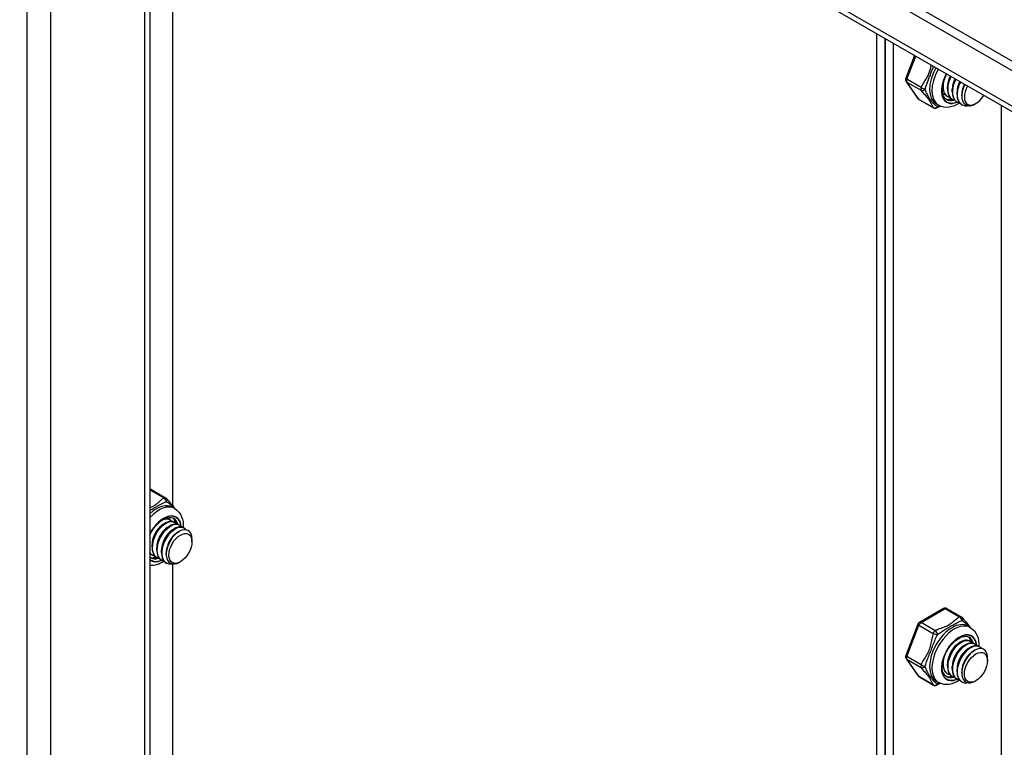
# Model space of a CAD drawing. Header units: inches. Extents: x 16 to 426, y 46 to 198.
# Tile 107 of 111: x 390.8 to 396.6, y 166.34 to 170.62. Entities that reach past the tile are written whole.
import ezdxf

# ---------------------------------------------------------------- set-up
doc = ezdxf.new("R2010")
doc.units = ezdxf.units.IN
doc.header["$MEASUREMENT"] = 0
doc.layers.add('Visible Edges(ANSI)', color=7, linetype='Continuous', lineweight=25)
doc.layers.add('Visible Tangent Edges(ANSI)', color=7, linetype='Continuous', lineweight=25)

msp = doc.modelspace()

# ---------------------------------------------------------------- linework, layer by layer
at = {"layer": 'Visible Edges(ANSI)'}
for p, q in [((419.4943, 157.1655), (390.798, 173.6906)), ((390.8461, 173.7183), (419.5424, 157.1932)), ((419.4084, 156.9726), (390.9251, 173.3751)), ((391.5643, 173.0069), (391.5643, 160.4322)), ((391.7, 167.7609), (391.7, 170.8171)), ((395.8464, 163.9548), (395.8464, 170.541)), ((395.8945, 170.5133), (395.8945, 163.9271)), ((395.8945, 163.9271), (395.8945, 170.5133)), ((395.9426, 170.4857), (395.9426, 163.8995)), ((396.0683, 170.4133), (396.0164, 170.2796)), ((396.0187, 170.2612), (396.0902, 170.1592)), ((396.2349, 170.2326), (396.2348, 170.2435)), ((396.2627, 170.2165), (396.2627, 170.231)), ((396.2906, 170.2005), (396.2906, 170.2149)), ((396.3184, 170.1844), (396.3184, 170.1989)), ((396.0965, 170.1534), (396.1802, 170.1052)), ((396.2348, 170.1881), (396.2376, 170.1865)), ((396.2626, 170.172), (396.2654, 170.1704)), ((396.2905, 170.156), (396.2933, 170.1544)), ((396.3463, 170.1756), (396.3463, 170.1828)), ((396.1959, 170.1287), (396.2098, 170.1207)), ((396.3184, 170.1399), (396.3212, 170.1383)), ((396.3462, 170.1239), (396.349, 170.1223)), ((396.4299, 170.1312), (396.4259, 170.1288)), ((391.5739, 167.8583), (391.6576, 167.8101)), ((391.6972, 167.7547), (391.7112, 167.7467)), ((391.6442, 167.6547), (391.6567, 167.662)), ((391.6793, 167.6833), (391.6821, 167.6817)), ((391.7072, 167.6672), (391.71, 167.6656)), ((391.7351, 167.6512), (391.7379, 167.6496)), ((391.6721, 167.6387), (391.6846, 167.6459)), ((391.6999, 167.6226), (391.7124, 167.6299)), ((391.7278, 167.6066), (391.7375, 167.6122)), ((391.7629, 167.6351), (391.7657, 167.6335)), ((391.5774, 167.5185), (391.5774, 167.5329)), ((391.8126, 167.5511), (391.8126, 167.5671)), ((391.5774, 167.474), (391.5802, 167.4723)), ((391.6053, 167.5024), (391.6053, 167.5168)), ((391.6332, 167.4864), (391.6331, 167.5008)), ((391.661, 167.4776), (391.661, 167.4848)), ((391.5705, 167.4574), (391.5643, 167.4619)), ((391.6052, 167.4579), (391.608, 167.4563)), ((391.6331, 167.4419), (391.6359, 167.4403)), ((391.6609, 167.4258), (391.6637, 167.4242)), ((391.7, 164.3628), (391.7, 167.419)), ((391.7446, 167.4331), (391.7406, 167.4308)), ((396.2395, 167.1582), (396.0965, 167.0759)), ((396.2592, 167.1582), (396.3429, 167.11)), ((396.088, 167.0659), (396.0164, 166.8815)), ((396.3825, 167.0547), (396.3964, 167.0467)), ((396.3295, 166.9547), (396.342, 166.9619)), ((396.3925, 166.9672), (396.3953, 166.9656)), ((396.4203, 166.9511), (396.4232, 166.9495)), ((396.3574, 166.9386), (396.3699, 166.9459)), ((396.3852, 166.9226), (396.3977, 166.9298)), ((396.4131, 166.9066), (396.4228, 166.9122)), ((396.4482, 166.9351), (396.451, 166.9335)), ((396.0187, 166.8631), (396.0902, 166.761)), ((396.2349, 166.8344), (396.2349, 166.8375)), ((396.4979, 166.851), (396.4979, 166.867)), ((396.2627, 166.8184), (396.2627, 166.8328)), ((396.2906, 166.8024), (396.2906, 166.8168)), ((396.3184, 166.7863), (396.3184, 166.8007)), ((396.3463, 166.7775), (396.3463, 166.7847)), ((396.0965, 166.7553), (396.1802, 166.7071)), ((396.1959, 166.7306), (396.2098, 166.7226)), ((396.2626, 166.7739), (396.2654, 166.7723)), ((396.2905, 166.7579), (396.2933, 166.7562)), ((396.3184, 166.7418), (396.3212, 166.7402)), ((396.3462, 166.7258), (396.349, 166.7242)), ((396.4299, 166.733), (396.4259, 166.7307))]:
    msp.add_line(p, q, dxfattribs=at)
at = {"layer": 'Visible Edges(ANSI)', "flags": 128}
for points in [[(396.2558, 170.1555), (396.2507, 170.159), (396.2461, 170.1635), (396.242, 170.1689), (396.2385, 170.1753), (396.2356, 170.1828), (396.2334, 170.1911), (396.232, 170.2004), (396.2314, 170.2104), (396.2317, 170.2211), (396.2329, 170.2323), (396.235, 170.244), (396.2379, 170.2559), (396.2417, 170.268), (396.2463, 170.2802), (396.2517, 170.2923), (396.2579, 170.3041)], [(396.2791, 170.1652), (396.2747, 170.1664), (396.2704, 170.1679), (396.2664, 170.1699), (396.2625, 170.1722), (396.2589, 170.175), (396.2556, 170.1781), (396.2525, 170.1815), (396.2497, 170.1854), (396.2471, 170.1895), (396.2449, 170.194), (396.2429, 170.1987), (396.2413, 170.2038), (396.2399, 170.2091), (396.2389, 170.2147), (396.2382, 170.2205), (396.2378, 170.2265), (396.2377, 170.2326), (396.2379, 170.239), (396.2385, 170.2454), (396.2393, 170.252), (396.2405, 170.2587), (396.242, 170.2654), (396.2437, 170.2721), (396.2458, 170.2789)], [(396.2815, 170.2905), (396.2783, 170.2838), (396.2754, 170.277), (396.2728, 170.2701), (396.2704, 170.2631), (396.2684, 170.2562), (396.2666, 170.2492), (396.2652, 170.2423), (396.2641, 170.2355), (396.2633, 170.2288), (396.2628, 170.2222), (396.2627, 170.2157), (396.2629, 170.2095), (396.2635, 170.2034), (396.2644, 170.1975), (396.2656, 170.1919), (396.2672, 170.1866), (396.269, 170.1816), (396.2712, 170.1768), (396.2737, 170.1724), (396.2765, 170.1684), (396.2796, 170.1647), (396.283, 170.1614), (396.2866, 170.1585), (396.2905, 170.156)], [(396.2779, 170.2926), (396.2767, 170.29), (396.2756, 170.2875), (396.2745, 170.2849), (396.2734, 170.2823), (396.2724, 170.2798), (396.2714, 170.2772), (396.2705, 170.2745), (396.2696, 170.2719), (396.2688, 170.2693), (396.268, 170.2667), (396.2673, 170.2641), (396.2666, 170.2615), (396.266, 170.2589), (396.2654, 170.2563), (396.2649, 170.2537), (396.2645, 170.2511), (396.2641, 170.2485), (396.2637, 170.2459), (396.2634, 170.2434), (396.2632, 170.2409), (396.263, 170.2384), (396.2629, 170.2359), (396.2628, 170.2334), (396.2628, 170.231)], [(396.307, 170.1492), (396.3018, 170.1506), (396.2969, 170.1525), (396.2923, 170.155), (396.288, 170.1579), (396.284, 170.1614), (396.2804, 170.1654), (396.2771, 170.1699), (396.2743, 170.1748), (396.2718, 170.1801), (396.2697, 170.1859), (396.268, 170.192), (396.2668, 170.1984), (396.266, 170.2051), (396.2656, 170.2122), (396.2656, 170.2194), (396.2661, 170.2269), (396.267, 170.2345), (396.2683, 170.2422), (396.27, 170.25), (396.2721, 170.2579), (396.2746, 170.2657), (396.2775, 170.2735), (396.2807, 170.2813), (396.2843, 170.2889)], [(396.3058, 170.2765), (396.3046, 170.274), (396.3034, 170.2715), (396.3023, 170.2689), (396.3013, 170.2663), (396.3003, 170.2637), (396.2993, 170.2611), (396.2984, 170.2585), (396.2975, 170.2559), (396.2967, 170.2533), (396.2959, 170.2507), (396.2952, 170.248), (396.2945, 170.2454), (396.2939, 170.2428), (396.2933, 170.2402), (396.2928, 170.2376), (396.2923, 170.235), (396.2919, 170.2325), (396.2916, 170.2299), (396.2913, 170.2274), (396.291, 170.2248), (396.2908, 170.2223), (396.2907, 170.2199), (396.2906, 170.2174), (396.2906, 170.215)], [(396.3093, 170.2745), (396.3062, 170.2677), (396.3033, 170.2609), (396.3006, 170.254), (396.2983, 170.2471), (396.2962, 170.2401), (396.2945, 170.2332), (396.2931, 170.2263), (396.2919, 170.2195), (396.2912, 170.2127), (396.2907, 170.2061), (396.2906, 170.1997), (396.2908, 170.1934), (396.2914, 170.1873), (396.2922, 170.1815), (396.2935, 170.1759), (396.295, 170.1706), (396.2969, 170.1655), (396.2991, 170.1608), (396.3016, 170.1564), (396.3044, 170.1524), (396.3075, 170.1487), (396.3108, 170.1454), (396.3145, 170.1425), (396.3184, 170.1399)], [(396.3349, 170.1331), (396.3297, 170.1345), (396.3248, 170.1365), (396.3202, 170.1389), (396.3159, 170.1419), (396.3119, 170.1454), (396.3083, 170.1494), (396.305, 170.1538), (396.3021, 170.1587), (396.2996, 170.1641), (396.2975, 170.1698), (396.2959, 170.1759), (396.2946, 170.1823), (396.2938, 170.1891), (396.2934, 170.1961), (396.2935, 170.2034), (396.2939, 170.2108), (396.2948, 170.2184), (396.2961, 170.2261), (396.2979, 170.234), (396.3, 170.2418), (396.3025, 170.2497), (396.3053, 170.2575), (396.3086, 170.2652), (396.3121, 170.2729)], [(396.3372, 170.2584), (396.334, 170.2517), (396.3311, 170.2449), (396.3285, 170.238), (396.3261, 170.231), (396.3241, 170.2241), (396.3223, 170.2171), (396.3209, 170.2103), (396.3198, 170.2034), (396.319, 170.1967), (396.3186, 170.1901), (396.3184, 170.1837), (396.3187, 170.1774), (396.3192, 170.1713), (396.3201, 170.1655), (396.3213, 170.1599), (396.3229, 170.1545), (396.3248, 170.1495), (396.3269, 170.1448), (396.3294, 170.1404), (396.3322, 170.1363), (396.3353, 170.1326), (396.3387, 170.1293), (396.3423, 170.1264), (396.3462, 170.1239)], [(396.3336, 170.2605), (396.3324, 170.258), (396.3313, 170.2554), (396.3302, 170.2528), (396.3291, 170.2503), (396.3281, 170.2477), (396.3271, 170.2451), (396.3262, 170.2425), (396.3254, 170.2398), (396.3245, 170.2372), (396.3237, 170.2346), (396.323, 170.232), (396.3223, 170.2294), (396.3217, 170.2268), (396.3212, 170.2242), (396.3206, 170.2216), (396.3202, 170.219), (396.3198, 170.2164), (396.3194, 170.2139), (396.3191, 170.2113), (396.3189, 170.2088), (396.3187, 170.2063), (396.3186, 170.2038), (396.3185, 170.2013), (396.3185, 170.1989)], [(396.3902, 170.1181), (396.3829, 170.1167), (396.3759, 170.116), (396.3691, 170.1162), (396.3626, 170.1171), (396.3565, 170.1189), (396.3507, 170.1214), (396.3453, 170.1247), (396.3405, 170.1287), (396.3361, 170.1334), (396.3322, 170.1388), (396.3289, 170.1449), (396.3262, 170.1515), (396.324, 170.1587), (396.3225, 170.1664), (396.3216, 170.1745), (396.3212, 170.183), (396.3216, 170.1918), (396.3225, 170.2009), (396.324, 170.2101), (396.3261, 170.2195), (396.3288, 170.2289), (396.332, 170.2383), (396.3358, 170.2477), (396.34, 170.2568)], [(396.2357, 170.2473), (396.2353, 170.243), (396.235, 170.2388), (396.2349, 170.2346), (396.2349, 170.2305), (396.235, 170.2265), (396.2353, 170.2226), (396.2357, 170.2187), (396.2363, 170.215), (396.237, 170.2113), (396.2378, 170.2078), (396.2388, 170.2043), (396.2399, 170.201), (396.2411, 170.1978), (396.2424, 170.1947), (396.2439, 170.1918), (396.2455, 170.189), (396.2473, 170.1863), (396.2491, 170.1838), (396.2511, 170.1815), (396.2532, 170.1793), (396.2554, 170.1772), (396.2577, 170.1753), (396.2601, 170.1736), (396.2626, 170.172)], [(396.3615, 170.2445), (396.3603, 170.2419), (396.3592, 170.2394), (396.3581, 170.2368), (396.357, 170.2342), (396.356, 170.2316), (396.355, 170.229), (396.3541, 170.2264), (396.3532, 170.2238), (396.3524, 170.2212), (396.3516, 170.2186), (396.3509, 170.2159), (396.3502, 170.2133), (396.3496, 170.2107), (396.349, 170.2081), (396.3485, 170.2055), (396.348, 170.2029), (396.3476, 170.2004), (396.3473, 170.1978), (396.347, 170.1953), (396.3467, 170.1927), (396.3466, 170.1902), (396.3464, 170.1878), (396.3464, 170.1853), (396.3463, 170.1829)], [(396.3637, 170.2432), (396.3594, 170.2339), (396.3556, 170.2245), (396.3525, 170.215), (396.35, 170.2056), (396.3481, 170.1963), (396.3469, 170.1871), (396.3463, 170.1782), (396.3465, 170.1697), (396.3473, 170.1616), (396.3488, 170.154), (396.3511, 170.147), (396.3539, 170.1406), (396.3574, 170.135), (396.3616, 170.13), (396.3663, 170.1259), (396.3715, 170.1226), (396.3772, 170.1202), (396.3833, 170.1187), (396.3899, 170.1181), (396.3967, 170.1185), (396.4038, 170.1197), (396.4111, 170.1219), (396.4185, 170.1249), (396.4259, 170.1288)], [(396.2513, 170.1813), (396.2505, 170.1815), (396.2497, 170.1816), (396.2489, 170.1818), (396.2481, 170.182), (396.2474, 170.1823), (396.2466, 170.1825), (396.2459, 170.1827), (396.2451, 170.183), (396.2444, 170.1833), (396.2436, 170.1836), (396.2429, 170.1839), (396.2422, 170.1842), (396.2414, 170.1845), (396.2407, 170.1848), (396.24, 170.1852), (396.2393, 170.1855), (396.2386, 170.1859), (396.2379, 170.1863), (396.2372, 170.1867), (396.2366, 170.1871), (396.2359, 170.1875), (396.2352, 170.1879), (396.2346, 170.1884), (396.2339, 170.1888)], [(396.234, 170.1885), (396.234, 170.1885), (396.2341, 170.1885), (396.2341, 170.1885), (396.2341, 170.1885), (396.2342, 170.1884), (396.2342, 170.1884), (396.2342, 170.1884), (396.2343, 170.1884), (396.2343, 170.1884), (396.2343, 170.1883), (396.2344, 170.1883), (396.2344, 170.1883), (396.2344, 170.1883), (396.2345, 170.1883), (396.2345, 170.1882), (396.2345, 170.1882), (396.2346, 170.1882), (396.2346, 170.1882), (396.2346, 170.1882), (396.2346, 170.1882), (396.2347, 170.1881), (396.2347, 170.1881), (396.2347, 170.1881), (396.2348, 170.1881)], [(396.2219, 170.1149), (396.21, 170.1099), (396.199, 170.1048)], [(396.3322, 170.1338), (396.318, 170.1253), (396.3033, 170.1183), (396.2881, 170.1131), (396.2724, 170.1097), (396.2564, 170.1085), (396.2404, 170.1098), (396.2247, 170.1139), (396.2098, 170.1207)], [(391.6636, 167.8048), (391.6685, 167.7984), (391.6741, 167.7915), (391.6864, 167.777), (391.699, 167.7621), (391.705, 167.7545), (391.7105, 167.7471)], [(391.7112, 167.7467), (391.7243, 167.7374), (391.7356, 167.726), (391.7448, 167.713), (391.7518, 167.6988), (391.7568, 167.6839), (391.76, 167.6683), (391.7614, 167.6523), (391.7614, 167.636)], [(391.5643, 167.5896), (391.5709, 167.603), (391.5784, 167.616), (391.5867, 167.6285), (391.5956, 167.6403), (391.6051, 167.6512), (391.615, 167.6611), (391.6251, 167.6699), (391.6354, 167.6774), (391.6456, 167.6836), (391.6556, 167.6885), (391.6653, 167.6919), (391.6744, 167.694), (391.683, 167.6947), (391.6908, 167.6941), (391.6978, 167.6923), (391.7041, 167.6894)], [(391.6442, 167.6547), (391.64, 167.6521), (391.6357, 167.6491), (391.6315, 167.6457), (391.6273, 167.6421), (391.6231, 167.6382), (391.619, 167.634), (391.6151, 167.6295), (391.6112, 167.6248), (391.6075, 167.6198), (391.604, 167.6146), (391.6006, 167.6092), (391.5974, 167.6037), (391.5943, 167.598), (391.5915, 167.5922), (391.5889, 167.5863), (391.5866, 167.5803), (391.5845, 167.5743), (391.5826, 167.5682), (391.581, 167.5622), (391.5797, 167.5562), (391.5787, 167.5502), (391.578, 167.5444), (391.5776, 167.5386), (391.5775, 167.5329)], [(391.7072, 167.6672), (391.6997, 167.6704), (391.6913, 167.6718), (391.6823, 167.6714), (391.6727, 167.6692), (391.6627, 167.6652), (391.6526, 167.6594), (391.6424, 167.6521), (391.6325, 167.6432), (391.6229, 167.633), (391.6138, 167.6216), (391.6055, 167.6093), (391.598, 167.5961), (391.5915, 167.5823), (391.5862, 167.5682), (391.582, 167.554), (391.5792, 167.5399), (391.5777, 167.5262), (391.5776, 167.5131), (391.5789, 167.5008), (391.5816, 167.4895), (391.5856, 167.4794), (391.591, 167.4707), (391.5975, 167.4635), (391.6052, 167.4579)], [(391.6217, 167.4511), (391.6114, 167.4545), (391.6022, 167.4603), (391.5945, 167.4681), (391.5883, 167.478), (391.5839, 167.4896), (391.5811, 167.5027), (391.5802, 167.5171), (391.5812, 167.5324), (391.5839, 167.5483), (391.5883, 167.5645), (391.5943, 167.5806), (391.6017, 167.5962), (391.6105, 167.6111), (391.6203, 167.6248), (391.6309, 167.6372), (391.6421, 167.6479), (391.6536, 167.6566), (391.6651, 167.6634), (391.6765, 167.6679), (391.6873, 167.67), (391.6974, 167.6699), (391.7065, 167.6674), (391.7144, 167.6626), (391.7209, 167.6556)], [(391.7351, 167.6512), (391.7275, 167.6544), (391.7192, 167.6558), (391.7101, 167.6553), (391.7005, 167.6531), (391.6906, 167.6491), (391.6804, 167.6434), (391.6703, 167.636), (391.6603, 167.6272), (391.6507, 167.617), (391.6417, 167.6056), (391.6334, 167.5932), (391.6259, 167.58), (391.6194, 167.5663), (391.614, 167.5522), (391.6099, 167.538), (391.607, 167.5239), (391.6055, 167.5102), (391.6054, 167.497), (391.6067, 167.4847), (391.6094, 167.4734), (391.6135, 167.4634), (391.6188, 167.4546), (391.6254, 167.4474), (391.6331, 167.4419)], [(391.6496, 167.4351), (391.6392, 167.4385), (391.6301, 167.4442), (391.6224, 167.4521), (391.6162, 167.4619), (391.6117, 167.4735), (391.609, 167.4867), (391.6081, 167.501), (391.609, 167.5164), (391.6117, 167.5323), (391.6161, 167.5485), (391.6221, 167.5645), (391.6296, 167.5802), (391.6383, 167.595), (391.6481, 167.6088), (391.6587, 167.6211), (391.6699, 167.6318), (391.6815, 167.6406), (391.693, 167.6473), (391.7043, 167.6518), (391.7152, 167.654), (391.7253, 167.6538), (391.7344, 167.6513), (391.7423, 167.6465), (391.7488, 167.6396)], [(391.6417, 167.6814), (391.6443, 167.6824), (391.6469, 167.6834), (391.6496, 167.6842), (391.6521, 167.6848), (391.6547, 167.6854), (391.6572, 167.6858), (391.6597, 167.6861), (391.6621, 167.6863), (391.6645, 167.6863), (391.6668, 167.6862), (391.6691, 167.686), (391.6714, 167.6856), (391.6736, 167.6851), (391.6757, 167.6845), (391.6777, 167.6838), (391.6797, 167.6829), (391.6817, 167.6819), (391.6835, 167.6808), (391.6853, 167.6796), (391.687, 167.6782), (391.6887, 167.6768), (391.6902, 167.6752), (391.6917, 167.6735), (391.6931, 167.6717)], [(391.6793, 167.6833), (391.6784, 167.6838), (391.6774, 167.6843), (391.6764, 167.6847), (391.6754, 167.6852), (391.6744, 167.6856), (391.6734, 167.686), (391.6724, 167.6863), (391.6713, 167.6866), (391.6702, 167.6869), (391.6691, 167.6871), (391.668, 167.6873), (391.6669, 167.6875), (391.6658, 167.6876), (391.6646, 167.6878), (391.6635, 167.6878), (391.6623, 167.6879), (391.6611, 167.6879), (391.6599, 167.6879), (391.6587, 167.6878), (391.6575, 167.6878), (391.6563, 167.6877), (391.655, 167.6875), (391.6538, 167.6873), (391.6525, 167.6871)], [(391.6721, 167.6387), (391.6678, 167.636), (391.6636, 167.633), (391.6593, 167.6297), (391.6551, 167.6261), (391.651, 167.6221), (391.6469, 167.6179), (391.6429, 167.6135), (391.6391, 167.6087), (391.6354, 167.6038), (391.6318, 167.5986), (391.6284, 167.5932), (391.6252, 167.5877), (391.6222, 167.582), (391.6194, 167.5761), (391.6168, 167.5702), (391.6144, 167.5643), (391.6123, 167.5582), (391.6105, 167.5522), (391.6089, 167.5461), (391.6076, 167.5401), (391.6066, 167.5342), (391.6059, 167.5283), (391.6055, 167.5225), (391.6053, 167.5169)], [(391.6999, 167.6226), (391.6957, 167.62), (391.6914, 167.617), (391.6872, 167.6137), (391.683, 167.61), (391.6788, 167.6061), (391.6748, 167.6019), (391.6708, 167.5974), (391.6669, 167.5927), (391.6632, 167.5877), (391.6597, 167.5825), (391.6563, 167.5772), (391.6531, 167.5716), (391.6501, 167.5659), (391.6472, 167.5601), (391.6447, 167.5542), (391.6423, 167.5482), (391.6402, 167.5422), (391.6383, 167.5361), (391.6368, 167.5301), (391.6355, 167.5241), (391.6345, 167.5181), (391.6337, 167.5123), (391.6333, 167.5065), (391.6332, 167.5008)], [(391.7629, 167.6351), (391.7554, 167.6383), (391.747, 167.6397), (391.738, 167.6393), (391.7284, 167.6371), (391.7184, 167.6331), (391.7083, 167.6273), (391.6981, 167.62), (391.6882, 167.6112), (391.6786, 167.601), (391.6696, 167.5896), (391.6612, 167.5772), (391.6537, 167.564), (391.6473, 167.5502), (391.6419, 167.5361), (391.6377, 167.5219), (391.6349, 167.5078), (391.6334, 167.4941), (391.6333, 167.481), (391.6346, 167.4687), (391.6373, 167.4574), (391.6413, 167.4473), (391.6467, 167.4386), (391.6533, 167.4314), (391.6609, 167.4258)], [(391.7049, 167.4201), (391.6913, 167.418), (391.6786, 167.4188), (391.6671, 167.4225), (391.6571, 167.4289), (391.6488, 167.4379), (391.6425, 167.4493), (391.6382, 167.4628), (391.6362, 167.478), (391.6363, 167.4945), (391.6387, 167.5119), (391.6432, 167.5298), (391.6496, 167.5476), (391.6579, 167.5648), (391.6676, 167.5811), (391.6786, 167.596), (391.6906, 167.6091), (391.7031, 167.6201), (391.7159, 167.6287), (391.7286, 167.6346), (391.7407, 167.6377), (391.752, 167.6379), (391.7622, 167.6353), (391.7708, 167.6299), (391.7778, 167.6219)], [(391.7278, 167.6066), (391.7235, 167.6039), (391.7193, 167.601), (391.715, 167.5976), (391.7108, 167.594), (391.7067, 167.5901), (391.7026, 167.5858), (391.6987, 167.5814), (391.6948, 167.5766), (391.6911, 167.5717), (391.6875, 167.5665), (391.6841, 167.5611), (391.6809, 167.5556), (391.6779, 167.5499), (391.6751, 167.5441), (391.6725, 167.5382), (391.6702, 167.5322), (391.6681, 167.5261), (391.6662, 167.5201), (391.6646, 167.5141), (391.6633, 167.508), (391.6623, 167.5021), (391.6616, 167.4962), (391.6612, 167.4904), (391.661, 167.4848)], [(391.8099, 167.5895), (391.8052, 167.6017), (391.7981, 167.6114), (391.789, 167.6182), (391.7782, 167.6218), (391.7659, 167.6222), (391.7527, 167.6192), (391.7389, 167.613), (391.725, 167.6037), (391.7114, 167.5917), (391.6987, 167.5773), (391.6872, 167.5609), (391.6774, 167.5431), (391.6697, 167.5245), (391.6643, 167.5058), (391.6614, 167.4876), (391.6613, 167.4704), (391.6638, 167.455), (391.669, 167.4419), (391.6767, 167.4316), (391.6866, 167.4244), (391.6984, 167.4206), (391.7116, 167.4204), (391.7259, 167.4239), (391.7406, 167.4308)], [(391.5939, 167.4672), (391.5923, 167.4675), (391.5909, 167.4679), (391.5894, 167.4683), (391.5879, 167.4688), (391.5865, 167.4693), (391.5851, 167.4699), (391.5837, 167.4705), (391.5824, 167.4711), (391.581, 167.4718), (391.5797, 167.4726), (391.5785, 167.4734), (391.5772, 167.4742), (391.576, 167.4751), (391.5748, 167.476), (391.5736, 167.4769), (391.5724, 167.4779), (391.5713, 167.479), (391.5702, 167.4801), (391.5692, 167.4812), (391.5681, 167.4823), (391.5671, 167.4835), (391.5662, 167.4848), (391.5652, 167.4861), (391.5643, 167.4874)], [(391.5643, 167.4852), (391.5648, 167.4846), (391.5652, 167.484), (391.5657, 167.4835), (391.5662, 167.4829), (391.5667, 167.4824), (391.5672, 167.4819), (391.5677, 167.4814), (391.5682, 167.4809), (391.5688, 167.4803), (391.5693, 167.4799), (391.5698, 167.4794), (391.5704, 167.4789), (391.5709, 167.4784), (391.5715, 167.478), (391.572, 167.4775), (391.5726, 167.4771), (391.5732, 167.4767), (391.5738, 167.4763), (391.5743, 167.4758), (391.5749, 167.4754), (391.5755, 167.4751), (391.5761, 167.4747), (391.5767, 167.4743), (391.5774, 167.474)], [(391.566, 167.4832), (391.5659, 167.4832), (391.5659, 167.4832), (391.5658, 167.4832), (391.5657, 167.4833), (391.5656, 167.4833), (391.5656, 167.4833), (391.5655, 167.4833), (391.5654, 167.4833), (391.5654, 167.4833), (391.5653, 167.4834), (391.5652, 167.4834), (391.5651, 167.4834), (391.5651, 167.4834), (391.565, 167.4834), (391.5649, 167.4834), (391.5649, 167.4834), (391.5648, 167.4835), (391.5647, 167.4835), (391.5647, 167.4835), (391.5646, 167.4835), (391.5645, 167.4835), (391.5644, 167.4835), (391.5644, 167.4836), (391.5643, 167.4836)], [(391.647, 167.4357), (391.6373, 167.4298), (391.6275, 167.4245), (391.6175, 167.42), (391.6072, 167.4163), (391.5967, 167.4134), (391.586, 167.4115), (391.5752, 167.4105), (391.5643, 167.4107)], [(396.3488, 167.1047), (396.3538, 167.0983), (396.3594, 167.0915), (396.3716, 167.077), (396.3843, 167.062), (396.3903, 167.0545), (396.3958, 167.0471)], [(396.3964, 167.0467), (396.4096, 167.0374), (396.4209, 167.026), (396.4301, 167.0129), (396.4371, 166.9988), (396.4421, 166.9838), (396.4452, 166.9683), (396.4467, 166.9522), (396.4467, 166.9359)], [(396.2558, 166.7574), (396.2506, 166.761), (396.246, 166.7656), (396.2418, 166.7711), (396.2383, 166.7777), (396.2354, 166.7854), (396.2332, 166.794), (396.2319, 166.8035), (396.2314, 166.8139), (396.2319, 166.8249), (396.2332, 166.8364), (396.2355, 166.8483), (396.2387, 166.8606), (396.2428, 166.8729), (396.2477, 166.8853), (396.2534, 166.8975), (396.2599, 166.9095), (396.267, 166.9211), (396.2747, 166.9322), (396.2829, 166.9427), (396.2916, 166.9524), (396.3006, 166.9613), (396.3097, 166.9693), (396.319, 166.9762), (396.3283, 166.9821), (396.3375, 166.9869), (396.3464, 166.9905), (396.3549, 166.993), (396.363, 166.9943), (396.3705, 166.9946), (396.3774, 166.9938), (396.3837, 166.9921), (396.3894, 166.9894)], [(396.3295, 166.9546), (396.3252, 166.952), (396.321, 166.949), (396.3167, 166.9457), (396.3125, 166.9421), (396.3084, 166.9381), (396.3043, 166.9339), (396.3004, 166.9294), (396.2965, 166.9247), (396.2928, 166.9197), (396.2892, 166.9146), (396.2859, 166.9092), (396.2826, 166.9036), (396.2796, 166.8979), (396.2768, 166.8921), (396.2742, 166.8862), (396.2719, 166.8802), (396.2698, 166.8742), (396.2679, 166.8682), (396.2663, 166.8621), (396.265, 166.8561), (396.264, 166.8502), (396.2633, 166.8443), (396.2629, 166.8385), (396.2628, 166.8329)], [(396.3925, 166.9672), (396.385, 166.9703), (396.3766, 166.9717), (396.3676, 166.9713), (396.358, 166.9691), (396.348, 166.9651), (396.3379, 166.9594), (396.3277, 166.952), (396.3178, 166.9432), (396.3082, 166.933), (396.2991, 166.9216), (396.2908, 166.9092), (396.2833, 166.896), (396.2768, 166.8823), (396.2715, 166.8682), (396.2673, 166.8539), (396.2644, 166.8399), (396.263, 166.8262), (396.2629, 166.813), (396.2642, 166.8007), (396.2669, 166.7894), (396.2709, 166.7793), (396.2763, 166.7706), (396.2828, 166.7634), (396.2905, 166.7579)], [(396.307, 166.7511), (396.2967, 166.7545), (396.2875, 166.7602), (396.2798, 166.7681), (396.2736, 166.7779), (396.2691, 166.7895), (396.2664, 166.8027), (396.2655, 166.817), (396.2664, 166.8324), (396.2692, 166.8483), (396.2736, 166.8644), (396.2796, 166.8805), (396.287, 166.8962), (396.2958, 166.911), (396.3056, 166.9248), (396.3162, 166.9371), (396.3274, 166.9478), (396.3389, 166.9566), (396.3504, 166.9633), (396.3618, 166.9678), (396.3726, 166.97), (396.3827, 166.9698), (396.3918, 166.9673), (396.3997, 166.9625), (396.4062, 166.9556)], [(396.4203, 166.9511), (396.4128, 166.9543), (396.4045, 166.9557), (396.3954, 166.9553), (396.3858, 166.9531), (396.3759, 166.9491), (396.3657, 166.9433), (396.3556, 166.936), (396.3456, 166.9271), (396.336, 166.9169), (396.327, 166.9055), (396.3187, 166.8932), (396.3112, 166.88), (396.3047, 166.8662), (396.2993, 166.8521), (396.2952, 166.8379), (396.2923, 166.8238), (396.2908, 166.8101), (396.2907, 166.797), (396.292, 166.7847), (396.2947, 166.7734), (396.2988, 166.7633), (396.3041, 166.7546), (396.3107, 166.7474), (396.3184, 166.7418)], [(396.3349, 166.735), (396.3245, 166.7384), (396.3154, 166.7442), (396.3077, 166.752), (396.3015, 166.7619), (396.297, 166.7735), (396.2943, 166.7866), (396.2934, 166.801), (396.2943, 166.8163), (396.297, 166.8322), (396.3014, 166.8484), (396.3074, 166.8645), (396.3149, 166.8801), (396.3236, 166.895), (396.3334, 166.9087), (396.344, 166.9211), (396.3552, 166.9318), (396.3667, 166.9405), (396.3783, 166.9473), (396.3896, 166.9518), (396.4005, 166.9539), (396.4106, 166.9538), (396.4197, 166.9513), (396.4276, 166.9465), (396.4341, 166.9395)], [(396.3574, 166.9386), (396.3531, 166.936), (396.3488, 166.933), (396.3446, 166.9296), (396.3404, 166.926), (396.3363, 166.9221), (396.3322, 166.9179), (396.3282, 166.9134), (396.3244, 166.9087), (396.3207, 166.9037), (396.3171, 166.8985), (396.3137, 166.8931), (396.3105, 166.8876), (396.3075, 166.8819), (396.3047, 166.8761), (396.3021, 166.8702), (396.2997, 166.8642), (396.2976, 166.8582), (396.2958, 166.8521), (396.2942, 166.8461), (396.2929, 166.8401), (396.2919, 166.8341), (396.2912, 166.8283), (396.2908, 166.8225), (396.2906, 166.8168)], [(396.3852, 166.9226), (396.381, 166.9199), (396.3767, 166.9169), (396.3725, 166.9136), (396.3683, 166.91), (396.3641, 166.906), (396.3601, 166.9018), (396.3561, 166.8973), (396.3522, 166.8926), (396.3485, 166.8877), (396.345, 166.8825), (396.3416, 166.8771), (396.3384, 166.8716), (396.3353, 166.8659), (396.3325, 166.86), (396.33, 166.8541), (396.3276, 166.8482), (396.3255, 166.8421), (396.3236, 166.8361), (396.3221, 166.83), (396.3208, 166.824), (396.3197, 166.8181), (396.319, 166.8122), (396.3186, 166.8064), (396.3185, 166.8008)], [(396.4482, 166.9351), (396.4407, 166.9383), (396.4323, 166.9397), (396.4233, 166.9392), (396.4137, 166.937), (396.4037, 166.933), (396.3936, 166.9273), (396.3834, 166.9199), (396.3735, 166.9111), (396.3639, 166.9009), (396.3549, 166.8895), (396.3465, 166.8771), (396.339, 166.8639), (396.3325, 166.8502), (396.3272, 166.8361), (396.323, 166.8219), (396.3202, 166.8078), (396.3187, 166.7941), (396.3186, 166.7809), (396.3199, 166.7686), (396.3226, 166.7573), (396.3266, 166.7473), (396.332, 166.7385), (396.3385, 166.7313), (396.3462, 166.7258)], [(396.3902, 166.72), (396.3766, 166.7179), (396.3639, 166.7187), (396.3524, 166.7224), (396.3424, 166.7288), (396.3341, 166.7379), (396.3278, 166.7493), (396.3235, 166.7627), (396.3215, 166.7779), (396.3216, 166.7945), (396.324, 166.8119), (396.3285, 166.8297), (396.3349, 166.8475), (396.3431, 166.8648), (396.3529, 166.8811), (396.3639, 166.896), (396.3759, 166.9091), (396.3884, 166.9201), (396.4012, 166.9286), (396.4139, 166.9345), (396.426, 166.9376), (396.4373, 166.9379), (396.4474, 166.9352), (396.4561, 166.9298), (396.4631, 166.9218)], [(396.4131, 166.9065), (396.4088, 166.9039), (396.4046, 166.9009), (396.4003, 166.8976), (396.3961, 166.8939), (396.392, 166.89), (396.3879, 166.8858), (396.384, 166.8813), (396.3801, 166.8766), (396.3764, 166.8716), (396.3728, 166.8664), (396.3694, 166.8611), (396.3662, 166.8555), (396.3632, 166.8498), (396.3604, 166.844), (396.3578, 166.8381), (396.3555, 166.8321), (396.3534, 166.8261), (396.3515, 166.82), (396.3499, 166.814), (396.3486, 166.808), (396.3476, 166.802), (396.3469, 166.7962), (396.3465, 166.7904), (396.3463, 166.7847)], [(396.4952, 166.8894), (396.4904, 166.9017), (396.4834, 166.9114), (396.4743, 166.9181), (396.4635, 166.9218), (396.4512, 166.9221), (396.438, 166.9192), (396.4242, 166.9129), (396.4102, 166.9037), (396.3967, 166.8916), (396.3839, 166.8772), (396.3725, 166.8608), (396.3627, 166.8431), (396.355, 166.8245), (396.3496, 166.8058), (396.3467, 166.7875), (396.3466, 166.7704), (396.3491, 166.755), (396.3543, 166.7418), (396.3619, 166.7315), (396.3719, 166.7243), (396.3837, 166.7205), (396.3969, 166.7204), (396.4112, 166.7238), (396.4259, 166.7307)], [(396.2357, 166.8491), (396.2353, 166.8449), (396.235, 166.8406), (396.2349, 166.8365), (396.2349, 166.8324), (396.235, 166.8284), (396.2353, 166.8244), (396.2357, 166.8206), (396.2363, 166.8168), (396.237, 166.8132), (396.2378, 166.8096), (396.2388, 166.8062), (396.2399, 166.8029), (396.2411, 166.7997), (396.2424, 166.7966), (396.2439, 166.7937), (396.2455, 166.7909), (396.2473, 166.7882), (396.2491, 166.7857), (396.2511, 166.7833), (396.2532, 166.7811), (396.2554, 166.7791), (396.2577, 166.7772), (396.2601, 166.7755), (396.2626, 166.7739)], [(396.2791, 166.7671), (396.2747, 166.7683), (396.2704, 166.7698), (396.2664, 166.7718), (396.2625, 166.7741), (396.2589, 166.7768), (396.2556, 166.7799), (396.2525, 166.7834), (396.2497, 166.7872), (396.2471, 166.7914), (396.2449, 166.7958), (396.2429, 166.8006), (396.2413, 166.8057), (396.2399, 166.811), (396.2389, 166.8166), (396.2382, 166.8223), (396.2378, 166.8283), (396.2377, 166.8345), (396.2379, 166.8408), (396.2385, 166.8473), (396.2393, 166.8539), (396.2405, 166.8605), (396.242, 166.8673), (396.2437, 166.874), (396.2458, 166.8808)], [(396.3322, 166.7356), (396.318, 166.7271), (396.3033, 166.7202), (396.2881, 166.7149), (396.2724, 166.7116), (396.2564, 166.7104), (396.2404, 166.7117), (396.2247, 166.7157), (396.2098, 166.7226)], [(396.2219, 166.7167), (396.21, 166.7118), (396.199, 166.7066)]]:
    msp.add_lwpolyline(points, dxfattribs=at)
at = {"layer": 'Visible Edges(ANSI)'}
for centre, start, end in [((396.0348, 170.2725), 158.80211, 215.02709), ((396.1063, 170.1705), 215.02709, 240.06401), ((396.19, 170.1223), 240.06401, 297.23211), ((391.5641, 167.8412), 60.06401, 89.35397), ((391.6478, 167.793), 36.71604, 60.06401), ((396.2494, 167.1412), 60.06401, 119.93599), ((396.1063, 167.0588), 119.93599, 158.80211), ((396.3331, 167.093), 36.71604, 60.06401), ((396.0348, 166.8744), 158.80211, 215.02709), ((396.1063, 166.7723), 215.02709, 240.06401), ((396.19, 166.7241), 240.06401, 297.23211)]:
    msp.add_arc(centre, 0.0197, start, end, dxfattribs=at)
for centre, major_axis, start_param, end_param in [((396.4297, 170.2099), (-0.0481, -0.0836), 4.754624, 7.811747), ((396.3143, 170.2763), (-0.0668, -0.116), 0.065316, 0.520508), ((396.2864, 170.2924), (0.0786, 0.1365), 3.747658, 3.892421), ((391.629, 167.5783), (0.0668, 0.116), 5.718546, 6.217869), ((391.6011, 167.5943), (0.0786, 0.1365), 5.540636, 5.67712), ((391.7305, 167.5198), (0.058, 0.1006), 5.495853, 5.750129), ((391.629, 167.5783), (-0.0668, -0.116), 0.065316, 0.520508), ((391.6011, 167.5943), (0.0786, 0.1365), 3.747658, 3.892421), ((396.3143, 166.8782), (0.0668, 0.116), 5.718546, 6.217869), ((396.4157, 166.8198), (0.058, 0.1006), 5.495853, 5.750129), ((396.3143, 166.8782), (-0.0668, -0.116), 0.065316, 0.520508)]:
    msp.add_ellipse(centre, major_axis=major_axis, ratio=0.578093, start_param=start_param, end_param=end_param, dxfattribs=at)
for centre in [(391.7444, 167.5118), (396.4297, 166.8117)]:
    msp.add_ellipse(centre, major_axis=(-0.0481, -0.0836), ratio=0.578093, dxfattribs=at)
at = {"layer": 'Visible Tangent Edges(ANSI)'}
for p, q in [((390.8393, 173.458), (419.4529, 156.9806)), ((390.8393, 173.458), (390.8393, 159.9965)), ((390.9793, 173.3438), (390.9793, 160.1028)), ((391.5353, 160.423), (391.5353, 173.0236)), ((396.0227, 170.2736), (396.0753, 170.4092)), ((396.1064, 170.2254), (396.0227, 170.2736)), ((396.0943, 170.1555), (396.0227, 170.2575)), ((396.0227, 170.2575), (396.1064, 170.2093)), ((396.178, 170.1073), (396.0943, 170.1555)), ((396.5797, 163.3253), (396.5797, 170.1188)), ((391.5643, 167.8572), (391.6478, 167.8091)), ((396.1063, 167.0749), (396.2494, 167.1573)), ((396.2494, 167.1573), (396.3331, 167.1091)), ((396.19, 167.0267), (396.1063, 167.0749)), ((396.0227, 166.8755), (396.0943, 167.0599)), ((396.0943, 167.0599), (396.178, 167.0117)), ((396.1064, 166.8273), (396.0227, 166.8755)), ((396.0943, 166.7573), (396.0227, 166.8594)), ((396.0227, 166.8594), (396.1064, 166.8112)), ((396.178, 166.7091), (396.0943, 166.7573))]:
    msp.add_line(p, q, dxfattribs=at)
at = {"layer": 'Visible Tangent Edges(ANSI)', "flags": 128}
for points in [[(396.1653, 170.3574), (396.164, 170.3513), (396.1628, 170.3452), (396.1614, 170.3391), (396.16, 170.333), (396.1584, 170.327), (396.1566, 170.3211), (396.1546, 170.3152), (396.1524, 170.3095), (396.15, 170.3039), (396.1475, 170.2984), (396.1447, 170.293), (396.1418, 170.2878), (396.1389, 170.2826), (396.1358, 170.2775), (396.1327, 170.2724), (396.1296, 170.2674), (396.1265, 170.2623), (396.1234, 170.2572), (396.1204, 170.2521), (396.1174, 170.2469), (396.1145, 170.2417), (396.1117, 170.2363), (396.109, 170.2309), (396.1064, 170.2254)], [(396.1308, 170.2155), (396.132, 170.2204), (396.1334, 170.2253), (396.1349, 170.2303), (396.1365, 170.2353), (396.1382, 170.2404), (396.14, 170.2456), (396.1419, 170.2508), (396.1438, 170.256), (396.1459, 170.2613), (396.148, 170.2667), (396.1502, 170.2722), (396.1525, 170.2778), (396.1548, 170.2834), (396.1571, 170.2892), (396.1595, 170.295), (396.1618, 170.3009), (396.1642, 170.3069), (396.1665, 170.313), (396.1688, 170.3191), (396.171, 170.3251), (396.1733, 170.3312), (396.1755, 170.3372), (396.1777, 170.3431), (396.1799, 170.349)], [(396.1064, 170.2093), (396.1099, 170.2048), (396.1137, 170.2), (396.1176, 170.1952), (396.1217, 170.1904), (396.1259, 170.1854), (396.1301, 170.1805), (396.1343, 170.1756), (396.1385, 170.1707), (396.1425, 170.1658), (396.1464, 170.161), (396.1499, 170.1564), (396.1531, 170.152), (396.156, 170.1478), (396.1584, 170.1439), (396.1605, 170.1401), (396.1624, 170.1365), (396.1642, 170.1329), (396.1659, 170.1295), (396.1675, 170.126), (396.1693, 170.1225), (396.1711, 170.1189), (396.1732, 170.1151), (396.1754, 170.1113), (396.178, 170.1073)], [(396.2031, 170.1123), (396.1995, 170.1146), (396.196, 170.1169), (396.1926, 170.1194), (396.1893, 170.122), (396.1861, 170.1247), (396.1829, 170.1275), (396.1798, 170.1306), (396.1766, 170.134), (396.1735, 170.1375), (396.1704, 170.1414), (396.1672, 170.1457), (396.1639, 170.1502), (396.1606, 170.155), (396.1573, 170.1601), (396.154, 170.1654), (396.1508, 170.1709), (396.1477, 170.1764), (396.1447, 170.182), (396.1419, 170.1876), (396.1393, 170.1933), (396.1368, 170.1989), (396.1346, 170.2045), (396.1326, 170.2101), (396.1308, 170.2155)], [(396.2186, 170.1163), (396.2179, 170.1161), (396.2172, 170.1159), (396.2165, 170.1157), (396.2159, 170.1156), (396.2152, 170.1154), (396.2145, 170.1152), (396.2139, 170.1151), (396.2132, 170.1149), (396.2126, 170.1147), (396.2119, 170.1146), (396.2113, 170.1144), (396.2106, 170.1142), (396.21, 170.1141), (396.2093, 170.1139), (396.2087, 170.1137), (396.208, 170.1136), (396.2074, 170.1134), (396.2068, 170.1133), (396.2062, 170.1131), (396.2055, 170.1129), (396.2049, 170.1128), (396.2043, 170.1126), (396.2037, 170.1125), (396.2031, 170.1123)], [(391.6478, 167.8091), (391.6442, 167.8067), (391.6407, 167.8043), (391.6373, 167.8018), (391.634, 167.7992), (391.6309, 167.7966), (391.6278, 167.794), (391.6247, 167.7913), (391.6217, 167.7887), (391.6187, 167.786), (391.6157, 167.7834), (391.6128, 167.7807), (391.6097, 167.778), (391.6067, 167.7754), (391.6035, 167.7728), (391.6002, 167.7703), (391.5968, 167.7678), (391.5933, 167.7654), (391.5896, 167.763), (391.5857, 167.7608), (391.5817, 167.7586), (391.5775, 167.7566), (391.5732, 167.7546), (391.5688, 167.7527), (391.5643, 167.7508)], [(391.5643, 167.7355), (391.569, 167.7383), (391.5738, 167.7411), (391.5785, 167.7438), (391.5833, 167.7466), (391.588, 167.7492), (391.5926, 167.7519), (391.5972, 167.7545), (391.6016, 167.7571), (391.606, 167.7596), (391.6102, 167.7621), (391.6144, 167.7645), (391.6184, 167.7668), (391.6223, 167.769), (391.6261, 167.7711), (391.6299, 167.7731), (391.6336, 167.775), (391.6373, 167.7769), (391.6409, 167.7786), (391.6445, 167.7803), (391.6481, 167.7818), (391.6517, 167.7833), (391.6553, 167.7846), (391.6588, 167.7859), (391.6624, 167.7871)], [(391.6624, 167.7871), (391.6642, 167.7859), (391.666, 167.7848), (391.6679, 167.7835), (391.6698, 167.7823), (391.6718, 167.781), (391.6737, 167.7796), (391.6757, 167.7782), (391.6777, 167.7768), (391.6797, 167.7753), (391.6817, 167.7738), (391.6837, 167.7722), (391.6858, 167.7706), (391.6878, 167.769), (391.6898, 167.7673), (391.6918, 167.7656), (391.6937, 167.7638), (391.6957, 167.762), (391.6976, 167.7601), (391.6995, 167.7583), (391.7014, 167.7563), (391.7032, 167.7544), (391.705, 167.7524), (391.7067, 167.7503), (391.7084, 167.7483)], [(396.3331, 167.1091), (396.3275, 167.1053), (396.3223, 167.1014), (396.3172, 167.0975), (396.3124, 167.0934), (396.3077, 167.0893), (396.3031, 167.0851), (396.2985, 167.081), (396.2938, 167.0769), (396.2889, 167.0729), (396.2838, 167.069), (396.2784, 167.0652), (396.2725, 167.0616), (396.2663, 167.0582), (396.2597, 167.0551), (396.2529, 167.0521), (396.2459, 167.0493), (396.2388, 167.0466), (396.2316, 167.044), (396.2244, 167.0413), (396.2172, 167.0386), (396.2102, 167.0358), (396.2032, 167.0329), (396.1965, 167.0299), (396.19, 167.0267)], [(396.2031, 167.0037), (396.2087, 167.0082), (396.2146, 167.0127), (396.2207, 167.017), (396.227, 167.0213), (396.2335, 167.0256), (396.2401, 167.0298), (396.2469, 167.0339), (396.2537, 167.0379), (396.2605, 167.0419), (396.2674, 167.0458), (396.2742, 167.0497), (396.2809, 167.0535), (396.2873, 167.0573), (396.2936, 167.0609), (396.2996, 167.0644), (396.3054, 167.0677), (396.311, 167.0708), (396.3164, 167.0737), (396.3218, 167.0764), (396.327, 167.0789), (396.3322, 167.0812), (396.3374, 167.0834), (396.3425, 167.0853), (396.3477, 167.087)], [(396.3477, 167.087), (396.3495, 167.0859), (396.3513, 167.0847), (396.3532, 167.0835), (396.3551, 167.0822), (396.3571, 167.0809), (396.359, 167.0796), (396.361, 167.0782), (396.363, 167.0767), (396.365, 167.0753), (396.367, 167.0737), (396.369, 167.0722), (396.371, 167.0706), (396.3731, 167.0689), (396.3751, 167.0672), (396.377, 167.0655), (396.379, 167.0637), (396.381, 167.0619), (396.3829, 167.0601), (396.3848, 167.0582), (396.3867, 167.0563), (396.3885, 167.0543), (396.3903, 167.0523), (396.392, 167.0503), (396.3937, 167.0482)], [(396.178, 167.0117), (396.1754, 167.0037), (396.1732, 166.9955), (396.1711, 166.9873), (396.1693, 166.979), (396.1675, 166.9706), (396.1659, 166.9623), (396.1642, 166.954), (396.1625, 166.9457), (396.1606, 166.9374), (396.1584, 166.9292), (396.156, 166.9211), (396.1532, 166.9132), (396.15, 166.9056), (396.1464, 166.8981), (396.1426, 166.8909), (396.1385, 166.8839), (396.1344, 166.8769), (396.1301, 166.8701), (396.1259, 166.8632), (396.1217, 166.8563), (396.1176, 166.8492), (396.1137, 166.8421), (396.1099, 166.8348), (396.1064, 166.8273)], [(396.1308, 166.8173), (396.1326, 166.8242), (396.1346, 166.8312), (396.1368, 166.8383), (396.1393, 166.8455), (396.1419, 166.8528), (396.1448, 166.8602), (396.1477, 166.8678), (396.1508, 166.8755), (396.154, 166.8834), (396.1573, 166.8915), (396.1606, 166.8998), (396.1639, 166.9082), (396.1672, 166.9167), (396.1704, 166.9253), (396.1736, 166.9338), (396.1767, 166.9422), (396.1798, 166.9505), (396.1829, 166.9586), (396.1861, 166.9666), (396.1893, 166.9744), (396.1926, 166.9821), (396.196, 166.9895), (396.1995, 166.9968), (396.2031, 167.0037)], [(396.1064, 166.8112), (396.1099, 166.8066), (396.1137, 166.8019), (396.1176, 166.7971), (396.1217, 166.7922), (396.1259, 166.7873), (396.1301, 166.7824), (396.1343, 166.7774), (396.1385, 166.7725), (396.1425, 166.7677), (396.1464, 166.7629), (396.1499, 166.7583), (396.1531, 166.7539), (396.156, 166.7497), (396.1584, 166.7457), (396.1605, 166.7419), (396.1624, 166.7383), (396.1642, 166.7348), (396.1659, 166.7313), (396.1675, 166.7279), (396.1693, 166.7243), (396.1711, 166.7207), (396.1732, 166.717), (396.1754, 166.7132), (396.178, 166.7091)], [(396.2031, 166.7142), (396.1995, 166.7165), (396.196, 166.7188), (396.1926, 166.7213), (396.1893, 166.7238), (396.1861, 166.7265), (396.1829, 166.7294), (396.1798, 166.7325), (396.1766, 166.7358), (396.1735, 166.7394), (396.1704, 166.7433), (396.1672, 166.7475), (396.1639, 166.7521), (396.1606, 166.7569), (396.1573, 166.762), (396.154, 166.7673), (396.1508, 166.7727), (396.1477, 166.7783), (396.1447, 166.7839), (396.1419, 166.7895), (396.1393, 166.7952), (396.1368, 166.8008), (396.1346, 166.8064), (396.1326, 166.8119), (396.1308, 166.8173)], [(396.2186, 166.7181), (396.2179, 166.718), (396.2172, 166.7178), (396.2165, 166.7176), (396.2159, 166.7174), (396.2152, 166.7173), (396.2145, 166.7171), (396.2139, 166.7169), (396.2132, 166.7168), (396.2126, 166.7166), (396.2119, 166.7164), (396.2113, 166.7163), (396.2106, 166.7161), (396.21, 166.7159), (396.2093, 166.7158), (396.2087, 166.7156), (396.208, 166.7154), (396.2074, 166.7153), (396.2068, 166.7151), (396.2062, 166.715), (396.2055, 166.7148), (396.2049, 166.7146), (396.2043, 166.7145), (396.2037, 166.7143), (396.2031, 166.7142)]]:
    msp.add_lwpolyline(points, dxfattribs=at)
at = {"layer": 'Visible Tangent Edges(ANSI)'}
for centre, major_axis, ratio, start_param, end_param in [((396.2892, 170.2908), (-0.0933, -0.1621), 0.578093, 4.734169, 6.283185), ((396.3031, 170.2827), (-0.0933, -0.1621), 0.578093, 4.734169, 6.283185), ((396.0348, 170.2725), (-0.0184, 0.0071), 0.209664, 0, 0.938208), ((396.0348, 170.2725), (-0.0161, -0.0113), 0.787757, 0, 0.35258), ((396.0348, 170.2725), (-0.0098, -0.0171), 0.578093, 4.972255, 6.019452), ((396.331, 170.2667), (-0.0737, -0.1279), 0.578093, 4.739978, 6.948591), ((396.331, 170.2667), (-0.0727, -0.1262), 0.578093, 4.740351, 6.93146), ((396.1185, 170.2243), (-0.0098, -0.0171), 0.578093, 4.972255, 6.019452), ((396.1185, 170.2243), (0.018, -0.008), 0.241739, 4.090324, 5.564336), ((396.1185, 170.2243), (-0.0158, -0.0118), 0.754115, 0.329838, 1.80385), ((396.1063, 170.1705), (-0.0161, -0.0113), 0.787757, 0, 0.35258), ((396.1063, 170.1705), (-0.0098, -0.0171), 0.578093, 6.019452, 6.283185), ((396.3226, 170.2715), (-0.0668, -0.116), 0.578093, 0, 0.525906), ((396.19, 170.1223), (-0.0165, -0.0107), 0.818923, 0.3797, 1.853712), ((396.19, 170.1223), (-0.0098, -0.0171), 0.578093, 6.019452, 6.283185), ((396.19, 170.1223), (0.009, -0.0175), 0.54478, 0, 0.717057), ((391.5641, 167.8412), (0.0098, 0.0171), 0.578093, 0, 0.767518), ((391.6039, 167.5927), (0.0933, 0.1621), 0.578093, 0, 1.087676), ((391.6178, 167.5847), (0.0933, 0.1621), 0.578093, 0, 1.200229), ((391.6478, 167.793), (0.0098, 0.0171), 0.578093, 0, 0.783464), ((391.6478, 167.793), (-0.0107, 0.0165), 0.609588, 3.996047, 5.470059), ((391.6478, 167.793), (0.0158, 0.0118), 0.754115, 5.139012, 6.283185), ((391.6457, 167.5686), (0.0737, 0.1279), 0.578093, 5.586953, 7.960387), ((391.6457, 167.5686), (0.0727, 0.1262), 0.578093, 5.604861, 7.977379), ((391.6373, 167.5734), (0.0668, 0.116), 0.578093, 5.752575, 6.283185), ((391.6457, 167.5686), (-0.0727, -0.1262), 0.578093, 6.155921, 6.93146), ((391.6457, 167.5686), (-0.0737, -0.1279), 0.578093, 6.172913, 6.948591), ((391.6373, 167.5734), (-0.0668, -0.116), 0.578093, 0, 0.525906), ((396.2494, 167.1412), (-0.0098, 0.0171), 0.578093, 5.499721, 6.283185), ((396.2494, 167.1412), (0.0098, 0.0171), 0.578093, 0, 0.783464), ((396.1063, 167.0588), (0.0098, 0.0171), 0.578093, 0.783464, 1.830662), ((396.1063, 167.0588), (-0.0098, 0.0171), 0.578093, 5.499721, 6.283185), ((396.2892, 166.8926), (-0.0933, -0.1621), 0.578093, 3.141593, 6.283185), ((396.3031, 166.8846), (0.0933, 0.1621), 0.578093, 0, 3.141593), ((396.3331, 167.093), (0.0098, 0.0171), 0.578093, 0, 0.783464), ((396.3331, 167.093), (-0.0107, 0.0165), 0.609588, 3.996047, 5.470059), ((396.3331, 167.093), (0.0158, 0.0118), 0.754115, 5.139012, 6.283185), ((396.1063, 167.0588), (-0.0184, 0.0071), 0.209664, 0, 0.938208), ((396.19, 167.0106), (-0.0098, -0.0171), 0.578093, 3.925057, 4.972255), ((396.19, 167.0106), (-0.0187, 0.0063), 0.17693, 0.929322, 2.403334), ((396.19, 167.0106), (0.009, -0.0175), 0.54478, 0.910625, 2.384637), ((396.331, 166.8686), (-0.0737, -0.1279), 0.578093, 2.44536, 6.948591), ((396.331, 166.8686), (0.0727, 0.1262), 0.578093, 5.604861, 10.073053), ((396.3226, 166.8734), (0.0668, 0.116), 0.578093, 5.752575, 6.283185), ((396.0348, 166.8744), (-0.0184, 0.0071), 0.209664, 0, 0.938208), ((396.0348, 166.8744), (-0.0161, -0.0113), 0.787757, 0, 0.35258), ((396.0348, 166.8744), (-0.0098, -0.0171), 0.578093, 4.972255, 6.019452), ((396.1185, 166.8262), (-0.0098, -0.0171), 0.578093, 4.972255, 6.019452), ((396.1185, 166.8262), (0.018, -0.008), 0.241739, 4.090324, 5.564336), ((396.1185, 166.8262), (-0.0158, -0.0118), 0.754115, 0.329838, 1.80385), ((396.1063, 166.7723), (-0.0161, -0.0113), 0.787757, 0, 0.35258), ((396.1063, 166.7723), (-0.0098, -0.0171), 0.578093, 6.019452, 6.283185), ((396.3226, 166.8734), (-0.0668, -0.116), 0.578093, 0, 0.525906), ((396.19, 166.7241), (-0.0165, -0.0107), 0.818923, 0.3797, 1.853712), ((396.19, 166.7241), (-0.0098, -0.0171), 0.578093, 6.019452, 6.283185), ((396.19, 166.7241), (0.009, -0.0175), 0.54478, 0, 0.717057)]:
    msp.add_ellipse(centre, major_axis=major_axis, ratio=ratio, start_param=start_param, end_param=end_param, dxfattribs=at)

doc.saveas('drawing.dxf')
